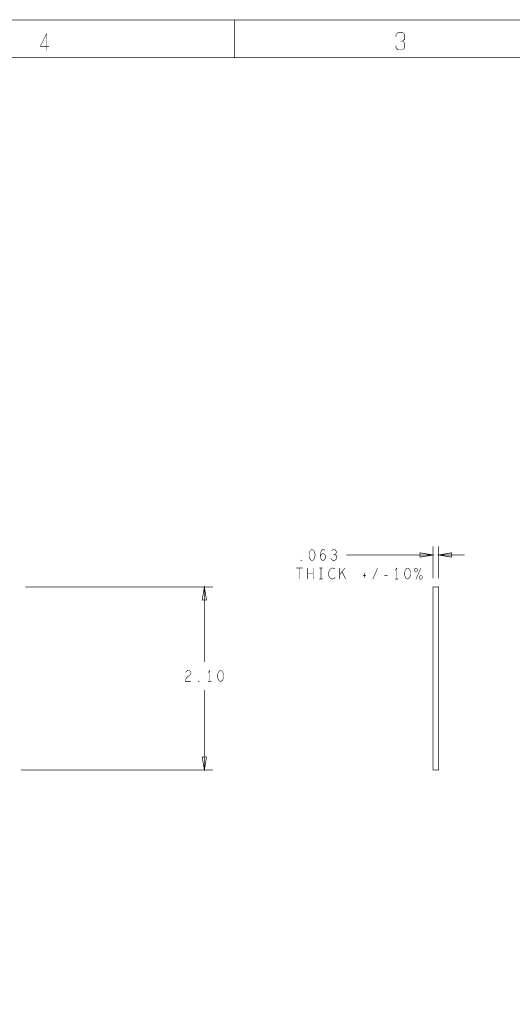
# Model space of a CAD drawing. Extents: x -16.7 to 17.3, y -13.5 to 8.5.
# Tile 31 of 37: x 2.3 to 7.9, y -2.8 to 8.5. Entities that reach past the tile are written whole.
import ezdxf

# ---------------------------------------------------------------- set-up
doc = ezdxf.new("R2010")
doc.units = 0
doc.layers.add('FAB_ART', color=2, linetype='CONTINUOUS')

msp = doc.modelspace()

# ---------------------------------------------------------------- linework, layer by layer
at = {"layer": 'FAB_ART'}
for points, const_width in [([(-16.6865, -13.509), (17.3135, -13.509), (17.3135, 8.491), (-16.6865, 8.491), (-16.6865, -13.509)], 0.006), ([(4.7305, 8.058), (4.7305, 8.491)], 0.006), ([(2.5775, 8.339), (2.5025, 8.189)], 0.006), ([(2.5775, 8.139), (2.5775, 8.339)], 0.006), ([(6.5815, 8.323), (6.6065, 8.348)], 0.006), ([(6.5815, 8.298), (6.5815, 8.323)], 0.006), ([(6.6065, 8.348), (6.6565, 8.348)], 0.006), ([(6.6565, 8.248), (6.6315, 8.248)], 0.006), ([(6.6565, 8.348), (6.6815, 8.323)], 0.006), ([(6.6815, 8.273), (6.6565, 8.248)], 0.006), ([(6.6565, 8.248), (6.6815, 8.223)], 0.006), ([(6.6815, 8.323), (6.6815, 8.273)], 0.006), ([(2.5025, 8.189), (2.6025, 8.189)], 0.006), ([(6.5815, 8.173), (6.5815, 8.198)], 0.006), ([(6.6065, 8.148), (6.5815, 8.173)], 0.006), ([(6.6565, 8.148), (6.6065, 8.148)], 0.006), ([(6.6815, 8.173), (6.6565, 8.148)], 0.006), ([(6.6815, 8.223), (6.6815, 8.173)], 0.006), ([(-16.1835, -13.009), (16.5805, -13.009), (16.5805, 8.058), (-16.1835, 8.058), (-16.1835, -13.009)], 0.006), ([(5.61899, 2.41821), (5.60659, 2.41404), (5.59729, 2.40363), (5.59109, 2.39113), (5.58644, 2.37446), (5.58489, 2.35571), (5.58644, 2.33696), (5.59109, 2.32029), (5.59729, 2.30779), (5.60659, 2.29738), (5.61899, 2.29321), (5.63139, 2.29738), (5.64069, 2.30779), (5.64689, 2.32029), (5.65154, 2.33696), (5.65309, 2.35571), (5.65154, 2.37446), (5.64689, 2.39113), (5.64069, 2.40363), (5.63139, 2.41404), (5.61899, 2.41821)], 0.006), ([(5.71354, 2.34529), (5.72439, 2.35988), (5.73369, 2.36821), (5.74609, 2.37238), (5.75694, 2.36821), (5.76469, 2.35988), (5.77089, 2.34738), (5.77244, 2.33279), (5.77089, 2.32029), (5.76469, 2.30779), (5.75539, 2.29738), (5.74454, 2.29321), (5.73214, 2.29738), (5.72129, 2.30987), (5.71509, 2.32863), (5.71354, 2.34946), (5.71664, 2.37654), (5.72129, 2.39113), (5.72904, 2.40571), (5.73989, 2.41613), (5.75074, 2.41821), (5.76159, 2.41404), (5.76934, 2.40363)], 0.006), ([(5.87784, 2.35988), (5.88714, 2.36613), (5.89489, 2.37654), (5.89799, 2.38904), (5.89489, 2.40154), (5.88714, 2.41196), (5.87319, 2.41821), (5.85924, 2.41613), (5.84529, 2.40779)], 0.006), ([(6.8565, 2.33071), (7.0065, 2.35571), (6.8565, 2.38071), (6.8565, 2.33071)], 0.008), ([(7.0065, 2.089), (7.0065, 2.45571)], 0.008), ([(7.2195, 2.38071), (7.0695, 2.35571), (7.2195, 2.33071), (7.2195, 2.38071)], 0.008), ([(7.0695, 2.089), (7.0695, 2.45571)], 0.008), ([(5.49499, 2.28904), (5.49189, 2.29113), (5.49189, 2.29529), (5.49499, 2.29738), (5.49809, 2.29529), (5.49809, 2.29113), (5.49499, 2.28904)], 0.006), ([(5.83289, 2.31821), (5.84219, 2.30362), (5.85459, 2.29529), (5.86854, 2.29321), (5.88094, 2.29529), (5.89334, 2.30571), (5.90109, 2.31821), (5.90264, 2.33071), (5.89954, 2.34529), (5.88869, 2.35571), (5.87784, 2.35988), (5.86389, 2.35988)], 0.006), ([(6.01024, 2.35571), (7.0065, 2.35571)], 0.008), ([(7.3695, 2.35571), (7.0695, 2.35571)], 0.008), ([(5.4386, 2.20525), (5.5099, 2.20525)], 0.006), ([(5.47425, 2.20525), (5.47425, 2.08025)], 0.006), ([(5.5657, 2.08025), (5.5657, 2.20525)], 0.006), ([(5.6308, 2.14275), (5.5657, 2.14275)], 0.006), ([(5.6308, 2.20525), (5.6308, 2.08025)], 0.006), ([(5.70365, 2.20525), (5.74085, 2.20525)], 0.006), ([(5.72225, 2.20525), (5.72225, 2.08025)], 0.006), ([(5.88035, 2.19483), (5.87105, 2.20108), (5.8602, 2.20525), (5.8478, 2.20525), (5.83385, 2.199), (5.823, 2.18858), (5.81525, 2.17608), (5.80905, 2.15525), (5.8075, 2.1365), (5.8106, 2.11775), (5.81525, 2.10525), (5.82455, 2.09275), (5.8354, 2.08442), (5.84625, 2.08025), (5.8571, 2.08025), (5.86795, 2.08442), (5.87725, 2.09066), (5.885, 2.099)], 0.006), ([(5.93615, 2.08025), (5.93615, 2.20525)], 0.006), ([(5.99505, 2.20525), (5.93615, 2.12816)], 0.006), ([(6.00435, 2.08025), (5.9625, 2.16358)], 0.006), ([(6.21825, 2.149), (6.21825, 2.09483)], 0.006), ([(6.31435, 2.07608), (6.37015, 2.20525)], 0.006), ([(6.59025, 2.08025), (6.59025, 2.20525), (6.57165, 2.18025)], 0.006), ([(6.71425, 2.20525), (6.70185, 2.20108), (6.69255, 2.19067), (6.68635, 2.17817), (6.6817, 2.1615), (6.68015, 2.14275), (6.6817, 2.124), (6.68635, 2.10733), (6.69255, 2.09483), (6.70185, 2.08442), (6.71425, 2.08025), (6.72665, 2.08442), (6.73595, 2.09483), (6.74215, 2.10733), (6.7468, 2.124), (6.74835, 2.14275), (6.7468, 2.1615), (6.74215, 2.17817), (6.73595, 2.19067), (6.72665, 2.20108), (6.71425, 2.20525)], 0.006), ([(6.81035, 2.20525), (6.80105, 2.20108), (6.7964, 2.19483), (6.7933, 2.18233), (6.7964, 2.16983), (6.80105, 2.16358), (6.81035, 2.15942), (6.81965, 2.16358), (6.8243, 2.16983), (6.8274, 2.18233), (6.8243, 2.19483), (6.81965, 2.20108), (6.81035, 2.20525)], 0.006), ([(6.81035, 2.07608), (6.86615, 2.20525)], 0.006), ([(5.70365, 2.08025), (5.74085, 2.08025)], 0.006), ([(6.2012, 2.12192), (6.2384, 2.12192)], 0.006), ([(6.4461, 2.12192), (6.4864, 2.12192)], 0.006), ([(6.57165, 2.08025), (6.60885, 2.08025)], 0.006), ([(6.86615, 2.12192), (6.85685, 2.11775), (6.8522, 2.1115), (6.8491, 2.099), (6.8522, 2.0865), (6.85685, 2.08025), (6.86615, 2.07608), (6.87545, 2.08025), (6.8801, 2.0865), (6.8832, 2.099), (6.8801, 2.1115), (6.87545, 2.11775), (6.86615, 2.12192)], 0.006), ([(2.3302, 1.9894), (4.4841, 1.9894)], 0.008), ([(4.4091, 1.8394), (4.3841, 1.9894), (4.3591, 1.8394), (4.4091, 1.8394)], 0.008), ([(4.3841, 1.12755), (4.3841, 1.9894)], 0.008), ([(7.0695, 0.61175), (7.0695, 1.989), (7.0065, 1.989), (7.0065, -0.111), (7.0695, -0.111), (7.0695, 0.61175)], 0.008), ([(4.16865, 1.00997), (4.17795, 1.02246), (4.1888, 1.02872), (4.2012, 1.0308), (4.2167, 1.02663), (4.22755, 1.01622), (4.23065, 1.00372), (4.2291, 0.99121), (4.2229, 0.9808), (4.1919, 0.95997), (4.17795, 0.94538), (4.16865, 0.92455), (4.16555, 0.9058), (4.23065, 0.9058)], 0.006), ([(4.4461, 0.9058), (4.4461, 1.0308), (4.4275, 1.0058)], 0.006), ([(4.5701, 1.0308), (4.5577, 1.02663), (4.5484, 1.01622), (4.5422, 1.00372), (4.53755, 0.98705), (4.536, 0.9683), (4.53755, 0.94955), (4.5422, 0.93288), (4.5484, 0.92038), (4.5577, 0.90997), (4.5701, 0.9058), (4.5825, 0.90997), (4.5918, 0.92038), (4.598, 0.93288), (4.60265, 0.94955), (4.6042, 0.9683), (4.60265, 0.98705), (4.598, 1.00372), (4.5918, 1.01622), (4.5825, 1.02663), (4.5701, 1.0308)], 0.006), ([(4.3221, 0.90163), (4.319, 0.90372), (4.319, 0.90788), (4.3221, 0.90997), (4.3252, 0.90788), (4.3252, 0.90372), (4.3221, 0.90163)], 0.006), ([(4.4275, 0.9058), (4.4647, 0.9058)], 0.006), ([(4.3841, 0.80905), (4.3841, -0.1108)], 0.008), ([(4.3591, 0.0392), (4.3841, -0.1108), (4.4091, 0.0392), (4.3591, 0.0392)], 0.008), ([(2.2799, -0.1108), (4.4841, -0.1108)], 0.008)]:
    msp.add_lwpolyline(points, dxfattribs=dict(at, const_width=const_width))

doc.saveas('drawing.dxf')
